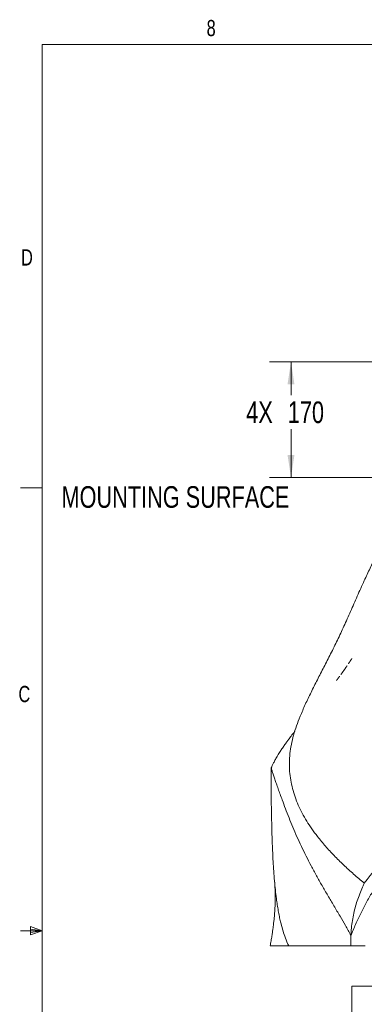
# Model space of a CAD drawing. Header units: millimetres. Extents: x 127 to 4201, y 49 to 2729.
# Tile 2 of 102: x 127 to 632, y 1281 to 2728. Entities that reach past the tile are written whole.
import ezdxf

# ---------------------------------------------------------------- set-up
doc = ezdxf.new("R2010")
doc.units = ezdxf.units.MM
doc.header["$LTSCALE"] = 10
doc.linetypes.add('HIDDEN', pattern=[1.905, 1.27, -0.635])
doc.styles.add('SLDTEXTSTYLE0', font='TXT', dxfattribs={"width": 0.75})
doc.dimstyles.new('SLDDIMSTYLE0', dxfattribs={"dimtxt": 31.75, "dimasz": 33.02, "dimexe": 0, "dimexo": 0.0625, "dimgap": 7.9375, "dimtad": 0, "dimtih": 1, "dimtoh": 1, "dimdec": 0, "dimrnd": 1e-09, "dimzin": 12, "dimdsep": 46, "dimtxsty": 'SLDTEXTSTYLE0', "dimsah": 1, "dimcen": 0.09, "dimadec": 0, "dimazin": 3, "dimtfac": 1, "dimtdec": 0, "dimtofl": 0, "dimtmove": 0, "dimatfit": 3, "dimfxl": 1, "dimfrac": 2, "dimtolj": 1, "dimtzin": 12, "dimarcsym": 0})

# ---------------------------------------------------------------- blocks, each defined once
blk = doc.blocks.new('_D')
at = {"color": 7, "linetype": 'Continuous', "lineweight": 0}
for p, q in [((697.3, 2225.2), (492.9, 2225.2)), ((524.7, 2225.2), (524.7, 2176.4)), ((524.7, 2055.2), (524.7, 2126)), ((777, 2055.2), (492.9, 2055.2))]:
    blk.add_line(p, q, dxfattribs=at)
for points in [[(524.7, 2225.2), (519.6, 2192.2), (529.7, 2192.2)], [(524.7, 2055.2), (529.7, 2088.3), (519.6, 2088.3)]]:
    blk.add_solid(points, dxfattribs=at)
at = {"color": 7, "linetype": 'Continuous', "lineweight": 0, "char_height": 31.75, "attachment_point": 1, "style": 'SLDTEXTSTYLE0'}
for s, insert in [('4X', (459, 2166.9)), ('170', (520, 2166.9))]:
    blk.add_mtext(s, dxfattribs=dict(at, insert=insert))

msp = doc.modelspace()

# ---------------------------------------------------------------- linework, layer by layer
at = {"color": 7, "linetype": 'Continuous', "lineweight": 15}
for p, q in [((159.6, 2691.2), (4160.1, 2691.2)), ((159.6, 2691.2), (159.6, 87.7)), ((632.2, 1459.5), (632.1, 1459.3)), ((612.7, 1382.9), (612.6, 1382.2)), ((612.6, 1382.2), (612.6, 1367.2)), ((513.2, 1367.2), (523.7, 1367.2)), ((536.9, 1367.2), (553, 1367.2)), ((586.6, 1367.2), (610.6, 1367.2)), ((612.6, 1367.2), (615.2, 1367.2)), ((615.2, 1367.2), (624.2, 1367.2)), ((633.5, 1367.2), (624.2, 1367.2)), ((614.1, 1308.2), (614.1, 1033.2)), ((614.1, 1308.2), (1179.1, 1308.2))]:
    msp.add_line(p, q, dxfattribs=at)
at = {"color": 7, "linetype": 'Continuous', "lineweight": 0}
for p, q in [((159.6, 2040.3), (127.8, 2040.3)), ((159.6, 1389.5), (127.8, 1389.5)), ((142.5, 1395.6), (142.5, 1383.7)), ((159.6, 1389.5), (142.5, 1395.6)), ((159.6, 1389.5), (142.5, 1391.8)), ((159.6, 1389.5), (142.5, 1386.9)), ((159.6, 1389.5), (142.5, 1383.7))]:
    msp.add_line(p, q, dxfattribs=at)
at = {"color": 7, "linetype": 'Continuous', "lineweight": 15}
for points, knots in [([(632.1, 1459.3), (679.4, 1519.3), (766, 1623.1), (935.5, 1795.3), (1083.2, 1942.2), (1064.7, 2087.3), (1098.1, 2172.2), (1117.9, 2218.8)], [0.1551728, 0.1551728, 0.1551728, 0.1551728, 0.4502186, 0.6268436, 0.7360795, 0.8474641, 0.9857195, 0.9857195, 0.9857195, 0.9857195]), ([(632.2, 1459.5), (627, 1463.9), (616.6, 1472.6), (601.8, 1486), (587.9, 1499.7), (575.1, 1513.5), (564.3, 1526.7), (555.2, 1539), (547.7, 1550.5), (541, 1562.1), (535.3, 1573.9), (530.5, 1586), (526.8, 1598.3), (524.1, 1610.8), (522.5, 1623.5), (522.1, 1636.5), (522.9, 1649.7), (525, 1663.1), (528.3, 1676.6), (532.7, 1690.5), (538.5, 1705.6), (545.6, 1722), (554.2, 1739.9), (563.4, 1758.2), (573.1, 1777.1), (583, 1796.5), (592.9, 1816.5), (600.9, 1833.5), (607.2, 1847.6), (612, 1858.6), (616.9, 1869.6), (621.8, 1880.8), (626.9, 1892.2), (631.7, 1902.9), (636.4, 1912.8), (640.7, 1922), (644.6, 1930), (647.1, 1934.9), (648, 1936.7)], [0, 0, 0, 0, 0.04028, 0.079893, 0.118786, 0.156921, 0.194274, 0.223071, 0.251386, 0.279237, 0.306648, 0.333656, 0.360313, 0.38668, 0.412838, 0.438878, 0.464908, 0.490583, 0.516502, 0.542827, 0.56969, 0.602745, 0.636812, 0.671959, 0.708225, 0.745646, 0.784259, 0.82407, 0.844804, 0.865567, 0.886229, 0.906677, 0.926818, 0.946584, 0.961836, 0.976851, 0.991662, 1, 1, 1, 1]), ([(530.2, 1682.5), (530.2, 1682.4), (530.1, 1682.3), (530.1, 1682.2), (530, 1682), (529.9, 1681.8), (529.8, 1681.6), (529.6, 1681.4), (529.4, 1681.2), (529.2, 1680.9), (528.9, 1680.6), (528.6, 1680.3), (528.3, 1680.1), (528.1, 1679.8), (527.8, 1679.5), (527.6, 1679.3), (527.4, 1679.1), (527.3, 1678.9), (527.2, 1678.8), (527.2, 1678.7), (527.1, 1678.6), (526.9, 1678.4), (526.7, 1678.2), (526.2, 1677.4), (525.3, 1676.2), (523.7, 1674.1), (521.6, 1671.2), (518.8, 1667.4), (515.6, 1662.9), (512.2, 1657.9), (508.5, 1652.4), (505.1, 1646.8), (501.9, 1641.3), (499.3, 1636.4), (497.3, 1632.3), (496.1, 1629.9), (495.6, 1628.7)], [0, 0, 0, 0, 0.067605, 0.128086, 0.182538, 0.231656, 0.275902, 0.315622, 0.351053, 0.38719, 0.417895, 0.443278, 0.458864, 0.471517, 0.481271, 0.488201, 0.490674, 0.49257, 0.493353, 0.494067, 0.494759, 0.49548, 0.499715, 0.504213, 0.518213, 0.537417, 0.568756, 0.607982, 0.654832, 0.708089, 0.759464, 0.820951, 0.876343, 0.925959, 0.965607, 1, 1, 1, 1]), ([(513.2, 1367.2), (514.7, 1367.2), (516.9, 1367.3), (519.7, 1367.3), (520.8, 1367.3), (521.1, 1367.4), (521.2, 1367.4), (521.2, 1367.5), (521.2, 1367.5), (521.2, 1367.5), (521.2, 1367.6), (521.2, 1367.6), (521.1, 1367.7), (521.1, 1367.8), (521.1, 1367.9), (521, 1368.1), (520.8, 1368.5), (520.4, 1369.5), (518.5, 1373.7), (515.6, 1380.9), (512.2, 1391.6), (509.6, 1401.4), (507.6, 1410.5), (506, 1418.9), (504.5, 1427.6), (503.1, 1437.7), (501.7, 1449.5), (500.4, 1462.9), (499.3, 1476.8), (498.4, 1490.6), (497.8, 1504.1), (497.2, 1517.3), (496.8, 1530.6), (496.4, 1544.7), (496.1, 1559.4), (495.8, 1574.8), (495.6, 1590.4), (495.5, 1606.1), (495.4, 1617.9), (495.4, 1624.7), (495.4, 1626.6), (495.4, 1627.5), (495.5, 1628.2), (495.6, 1628.7), (495.7, 1628.9), (495.8, 1628.7), (496.2, 1626.7), (497.2, 1623.5), (498.9, 1618.1), (500.9, 1612.1), (503.2, 1605.5), (505.8, 1598.2), (508.7, 1590.2), (512.2, 1580.5), (516.5, 1568.9), (521.7, 1555.5), (527.3, 1541.6), (533.3, 1527.6), (539.8, 1513.4), (546.8, 1499.2), (554.2, 1484.9), (562, 1470.4), (570.1, 1455.9), (578.7, 1441.2), (587.6, 1426.2), (596.3, 1411.5), (604.7, 1397.2), (610, 1387.6), (612.7, 1382.9)], [0, 0, 0, 0, 0.023375, 0.03482, 0.037683, 0.038405, 0.038567, 0.038626, 0.038661, 0.038696, 0.038749, 0.0388, 0.038932, 0.039066, 0.039262, 0.039549, 0.040396, 0.042279, 0.046269, 0.070834, 0.09225, 0.113739, 0.128702, 0.143666, 0.158737, 0.173808, 0.194474, 0.215141, 0.236062, 0.256983, 0.275247, 0.293512, 0.311903, 0.330294, 0.350674, 0.371054, 0.391593, 0.41213, 0.432486, 0.437577, 0.438703, 0.439942, 0.441173, 0.442871, 0.445071, 0.446936, 0.448862, 0.469601, 0.490344, 0.51113, 0.531881, 0.552632, 0.573577, 0.594523, 0.623977, 0.653435, 0.683035, 0.712636, 0.742105, 0.771574, 0.801105, 0.830636, 0.860116, 0.889596, 0.919154, 0.94871, 0.97434, 1, 1, 1, 1]), ([(612.6, 1382.2), (614.9, 1387.8), (619.3, 1399), (626.8, 1415), (634.9, 1430.6), (644.9, 1448.1), (656.9, 1467.5), (671.3, 1488.7), (685.5, 1507.9), (699, 1525.4), (711.7, 1541), (725.1, 1556.2), (738.3, 1570.1), (751.3, 1582.3), (764.1, 1592.8), (777.6, 1602.5), (791.8, 1611.3), (804.8, 1617.9), (816.2, 1623.1), (824.4, 1625.9), (829.7, 1628.5), (832.4, 1628.8), (833.7, 1628.4), (834.6, 1627.8), (835.2, 1627), (835.5, 1625.6), (834.9, 1619.3), (834.6, 1608.1), (832.9, 1592.4), (830.7, 1576.8), (828, 1561.4), (824.7, 1546.1), (820.9, 1531), (816.6, 1516.1), (811.7, 1501.4), (806, 1486.3), (799.4, 1470.6), (791.6, 1454.7), (783.2, 1439.5), (774.1, 1425), (764.7, 1411.5), (754.9, 1399.1), (745, 1387.7), (735.7, 1378.1), (729, 1371.7), (725.7, 1368.7), (724.8, 1367.9), (724.6, 1367.6), (724.6, 1367.5), (724.6, 1367.5), (724.6, 1367.5), (724.6, 1367.4), (724.6, 1367.4), (724.7, 1367.4), (724.7, 1367.4), (724.8, 1367.4), (724.9, 1367.3), (725.1, 1367.3), (725.3, 1367.3), (725.9, 1367.3), (727.1, 1367.3), (729.6, 1367.3), (736.4, 1367.3), (742.7, 1367.2), (747.5, 1367.2)], [0, 0, 0, 0, 0.030042, 0.060106, 0.090183, 0.120242, 0.163384, 0.206538, 0.249681, 0.282082, 0.314497, 0.346904, 0.379292, 0.405491, 0.431758, 0.45803, 0.484262, 0.510434, 0.526597, 0.542761, 0.550837, 0.553131, 0.555323, 0.556801, 0.558007, 0.559208, 0.562017, 0.582379, 0.602756, 0.623124, 0.643478, 0.663843, 0.684197, 0.704565, 0.724942, 0.745308, 0.769358, 0.793488, 0.817637, 0.841752, 0.865792, 0.888789, 0.911811, 0.934812, 0.951972, 0.956262, 0.957337, 0.957609, 0.95768, 0.957718, 0.95775, 0.957787, 0.957823, 0.957918, 0.958011, 0.958147, 0.958349, 0.958652, 0.959105, 0.959785, 0.961783, 0.965795, 0.974036, 1, 1, 1, 1]), ([(500.7, 1459.8), (500.8, 1459.1), (500.9, 1457.3), (501.1, 1454.2), (501.3, 1450.6), (501.5, 1446.7), (501.6, 1442.3), (501.6, 1437.4), (501.5, 1432.8), (501.4, 1428.8), (501.2, 1425.2), (501.1, 1421.6), (500.8, 1417.6), (500.5, 1413.2), (500, 1408.5), (499.5, 1403.6), (499, 1398.6), (498.3, 1393.4), (497.5, 1387.8), (496.6, 1381.6), (495.5, 1374.6), (494.6, 1369.8), (494.1, 1367.2)], [0, 0, 0, 0, 0.031216, 0.077743, 0.123971, 0.172824, 0.226701, 0.286351, 0.347866, 0.394201, 0.43007, 0.464226, 0.505985, 0.552037, 0.599671, 0.648953, 0.69995, 0.749812, 0.803934, 0.863461, 0.928711, 1, 1, 1, 1]), ([(632.1, 1459.3), (631.9, 1458.9), (631, 1456.9), (628.7, 1451.7), (625.4, 1443.5), (621.7, 1433.5), (618.6, 1423.1), (616.1, 1412.5), (614.3, 1401.7), (613.1, 1391.8), (612.8, 1385.5), (612.7, 1382.9)], [0, 0, 0, 0, 0.016863, 0.084316, 0.2194, 0.354455, 0.490904, 0.62768, 0.764425, 0.900832, 1, 1, 1, 1]), ([(494.3, 1367.2), (494.2, 1367.2), (494.1, 1367.2), (495, 1367.2), (496.9, 1367.2), (499.8, 1367.2), (503.8, 1367.2), (508.3, 1367.2), (511.7, 1367.2), (513.2, 1367.2)], [0, 0, 0, 0, 0.058302, 0.225863, 0.390335, 0.554896, 0.719386, 0.883911, 1, 1, 1, 1]), ([(536.9, 1367.2), (536.6, 1367.2), (535.9, 1367.2), (535, 1367.2), (534.1, 1367.2), (533.3, 1367.2), (532.4, 1367.2), (531.5, 1367.2), (530.7, 1367.2), (529.8, 1367.2), (529, 1367.2), (528.1, 1367.2), (527.3, 1367.2), (526.5, 1367.2), (525.7, 1367.2), (524.9, 1367.2), (524.2, 1367.2), (523.8, 1367.2), (523.7, 1367.2)], [0, 0, 0, 0, 0.063983, 0.127963, 0.191942, 0.255921, 0.3199, 0.38388, 0.447863, 0.51185, 0.575842, 0.639839, 0.703844, 0.767856, 0.831877, 0.895909, 0.959952, 1, 1, 1, 1]), ([(586.6, 1367.2), (586.2, 1367.2), (585.3, 1367.2), (584, 1367.2), (582.8, 1367.2), (581.5, 1367.2), (580.3, 1367.2), (579.1, 1367.2), (577.8, 1367.2), (576.6, 1367.2), (575.4, 1367.2), (574.2, 1367.2), (573, 1367.2), (571.8, 1367.2), (570.6, 1367.2), (569.1, 1367.2), (567.3, 1367.2), (565.2, 1367.2), (563.1, 1367.2), (561, 1367.2), (558.9, 1367.2), (556.9, 1367.2), (554.9, 1367.2), (553.6, 1367.2), (553, 1367.2)], [0, 0, 0, 0, 0.034471, 0.068942, 0.103413, 0.137884, 0.172356, 0.20683, 0.241306, 0.275784, 0.310266, 0.344752, 0.379241, 0.413735, 0.448235, 0.48274, 0.547438, 0.612117, 0.676781, 0.741433, 0.806078, 0.870718, 0.935358, 1, 1, 1, 1]), ([(612.6, 1367.2), (612.3, 1367.2), (611.6, 1367.2), (610.9, 1367.2), (610.6, 1367.2)], [0, 0, 0, 0, 0.4999914, 1, 1, 1, 1])]:
    msp.add_open_spline(points, degree=3, knots=knots, dxfattribs=at)
at = {"color": 7, "linetype": 'HIDDEN', "lineweight": 0}
msp.add_open_spline([(610.4, 1783.9), (609.7, 1782.7), (608.1, 1780.3), (605.5, 1776.6), (602.6, 1772.4), (599.4, 1767.9), (596.5, 1764), (594.3, 1761), (592.9, 1759.1), (591.9, 1757.9), (591.4, 1757.2), (591.3, 1757), (591.3, 1757), (591.2, 1757), (591.2, 1757), (591.2, 1757), (591.2, 1757), (591.2, 1757), (591.2, 1757), (591.2, 1757), (591.2, 1757), (591.3, 1757), (591.3, 1757), (591.3, 1757), (591.3, 1757), (591.4, 1757.1), (591.5, 1757.3), (592, 1757.9), (592.9, 1759.1), (594.4, 1761.1), (596.4, 1763.8), (598.8, 1767), (601.1, 1770.3), (603.2, 1773.2), (605.1, 1775.9), (606.7, 1778.3), (608.2, 1780.5), (609.6, 1782.6), (611, 1784.8), (612.2, 1786.6), (613, 1787.9), (613.5, 1788.6), (613.7, 1789.1), (613.8, 1789.2), (613.9, 1789.3), (613.9, 1789.3), (613.9, 1789.3), (613.9, 1789.3), (613.9, 1789.3), (613.9, 1789.3), (613.9, 1789.3), (613.9, 1789.3), (613.9, 1789.3), (613.9, 1789.3), (613.9, 1789.3), (613.9, 1789.3), (613.9, 1789.3), (613.9, 1789.3), (613.7, 1789.1), (613.4, 1788.5), (612.7, 1787.4), (611.7, 1785.8), (610.9, 1784.6), (610.4, 1783.9)], degree=3, knots=[0, 0, 0, 0, 0.051064, 0.108501, 0.172414, 0.242898, 0.318605, 0.35811, 0.387848, 0.407786, 0.417901, 0.418896, 0.419165, 0.419243, 0.419269, 0.419279, 0.419287, 0.419295, 0.419301, 0.419308, 0.419315, 0.419335, 0.419378, 0.419437, 0.419568, 0.420431, 0.423996, 0.430021, 0.449451, 0.478715, 0.524174, 0.578918, 0.630027, 0.676301, 0.717763, 0.754435, 0.786337, 0.818176, 0.850532, 0.885047, 0.898542, 0.911702, 0.916129, 0.918646, 0.919188, 0.919249, 0.919269, 0.919282, 0.919286, 0.919287, 0.919288, 0.91929, 0.919291, 0.919293, 0.919295, 0.919306, 0.919325, 0.919474, 0.920634, 0.928982, 0.944988, 0.968656, 1, 1, 1, 1], dxfattribs=at)

# ---------------------------------------------------------------- texts
at = {"color": 7, "linetype": 'Continuous', "lineweight": 0, "attachment_point": 1, "style": 'SLDTEXTSTYLE0'}
for s, insert, char_height in [('8', (400.9, 2727.3), 23.8), ('D', (128.7, 2390.4), 23.8), ('MOUNTING SURFACE', (188, 2042.5), 31.75), ('C', (124.8, 1749.1), 23.8)]:
    msp.add_mtext(s, dxfattribs=dict(at, insert=insert, char_height=char_height))

# ---------------------------------------------------------------- dimensions: what is measured, and where the dimension line sits
at = {"color": 7, "linetype": 'Continuous', "lineweight": 0}
dim = msp.add_linear_dim(base=(524.7, 2225.2), p1=(789.7, 2055.2), p2=(710, 2225.2), angle=90, text='4X <>', dimstyle='SLDDIMSTYLE0', dxfattribs=at)
dim.commit()
dim.dimension.update_dxf_attribs({"geometry": '_D', "text_midpoint": (524.7, 2151.2), "dimtype": 160})

doc.saveas('drawing.dxf')
